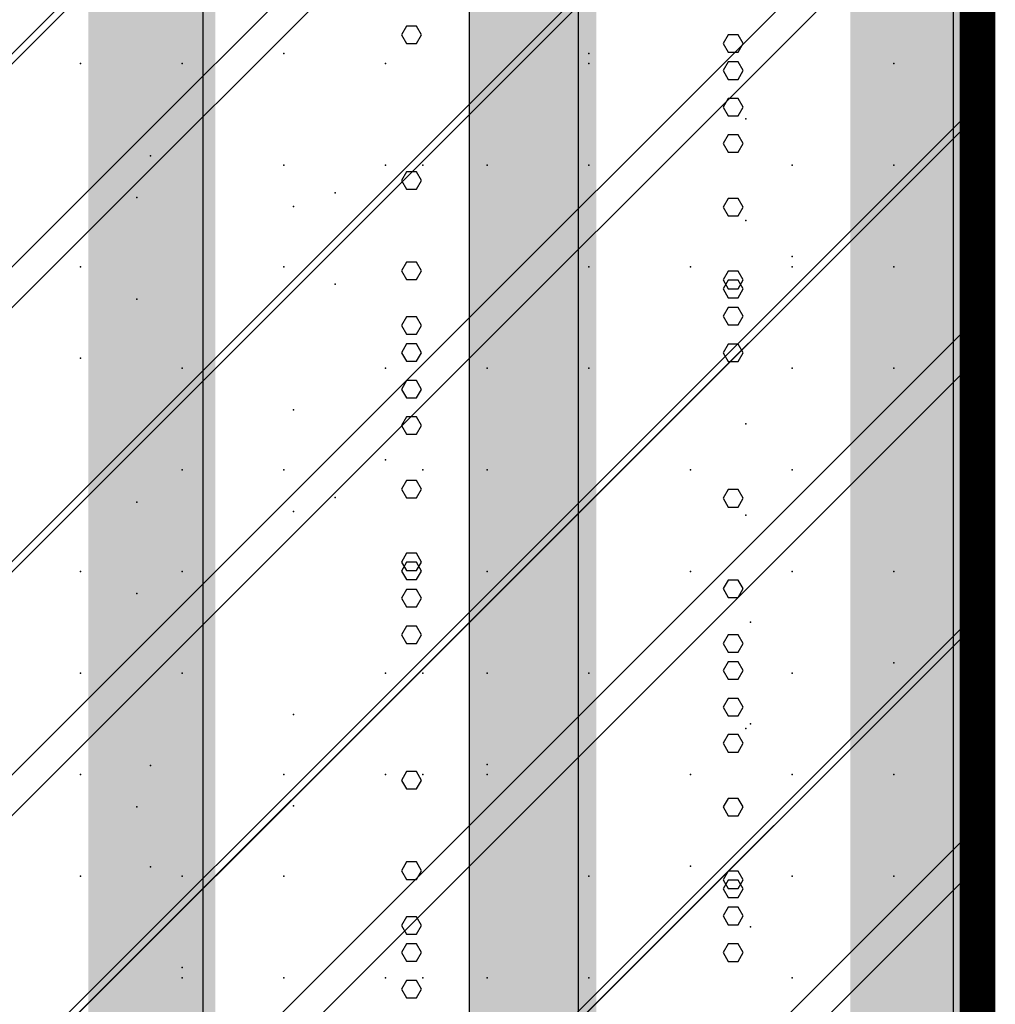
# Model space of a CAD drawing. Extents: x -2 to 113, y -136 to 16.
# Tile 85 of 256: x 51.42 to 54.25, y -85.57 to -82.72. Entities that reach past the tile are written whole.
import ezdxf

# ---------------------------------------------------------------- set-up
doc = ezdxf.new("R2010")
doc.units = 0
doc.header["$MEASUREMENT"] = 0
doc.linetypes.add('SOLID', pattern=[0])
doc.layers.get('0').update_dxf_attribs({"linetype": 'SOLID'})
for name, color, linetype in [('1', 7, 'SOLID'), ('10', 7, 'SOLID'), ('11', 7, 'SOLID'), ('12', 7, 'SOLID'), ('13', 7, 'SOLID'), ('14', 7, 'SOLID'), ('15', 7, 'SOLID'), ('16', 7, 'SOLID'), ('17', 7, 'SOLID'), ('18', 7, 'SOLID'), ('19', 7, 'SOLID'), ('2', 7, 'SOLID'), ('20', 7, 'SOLID'), ('21', 7, 'SOLID'), ('22', 7, 'SOLID'), ('23', 7, 'SOLID'), ('24', 7, 'SOLID'), ('25', 7, 'SOLID'), ('26', 7, 'SOLID'), ('27', 7, 'SOLID'), ('28', 7, 'SOLID'), ('29', 7, 'SOLID'), ('3', 7, 'SOLID'), ('30', 7, 'SOLID'), ('31', 7, 'SOLID'), ('32', 7, 'SOLID'), ('33', 7, 'SOLID'), ('34', 7, 'SOLID'), ('35', 7, 'SOLID'), ('36', 7, 'SOLID'), ('37', 7, 'SOLID'), ('38', 7, 'SOLID'), ('39', 7, 'SOLID'), ('4', 7, 'SOLID'), ('40', 7, 'SOLID'), ('41', 7, 'SOLID'), ('42', 7, 'SOLID'), ('43', 7, 'SOLID'), ('44', 7, 'SOLID'), ('45', 7, 'SOLID'), ('46', 7, 'SOLID'), ('47', 7, 'SOLID'), ('48', 7, 'SOLID'), ('49', 7, 'SOLID'), ('5', 7, 'SOLID'), ('50', 7, 'SOLID'), ('51', 7, 'SOLID'), ('52', 7, 'SOLID'), ('53', 7, 'SOLID'), ('54', 7, 'SOLID'), ('55', 7, 'SOLID'), ('56', 7, 'SOLID'), ('57', 7, 'SOLID'), ('58', 7, 'SOLID'), ('59', 7, 'SOLID'), ('6', 7, 'SOLID'), ('60', 7, 'SOLID'), ('61', 7, 'SOLID'), ('62', 7, 'SOLID'), ('63', 7, 'SOLID'), ('64', 7, 'SOLID'), ('65', 7, 'SOLID'), ('66', 7, 'SOLID'), ('67', 7, 'SOLID'), ('68', 7, 'SOLID'), ('7', 7, 'SOLID'), ('8', 7, 'SOLID'), ('9', 7, 'SOLID')]:
    doc.layers.add(name, color=color, linetype=linetype)

msp = doc.modelspace()

# ---------------------------------------------------------------- linework, layer by layer
at = {"color": 7, "linetype": 'SOLID', "const_width": 0.1029}
msp.add_lwpolyline([(54.1942, -13.1385), (54.1942, -125.6385)], dxfattribs=at)
at = {"layer": '1', "color": 7, "linetype": 'SOLID', "const_width": 0.1029}
msp.add_lwpolyline([(54.1942, -13.1385), (54.1942, -125.6385)], dxfattribs=at)
at = {"layer": '10', "color": 7, "linetype": 'SOLID', "const_width": 0.1029}
msp.add_lwpolyline([(54.1942, -13.1385), (54.1942, -125.6385)], dxfattribs=at)
at = {"layer": '10', "color": 7, "linetype": 'SOLID'}
for points in [[(49.7825, -84.462), (54.1942, -80.0503)], [(50.0766, -85.6385), (54.1942, -81.5209)], [(51.5472, -85.6385), (54.1942, -82.9915)], [(53.0178, -85.6385), (54.1942, -84.462)]]:
    msp.add_lwpolyline(points, dxfattribs=at)
at = {"layer": '10', "color": 7}
for p in [(53.6575, -83.1385), (52.3354, -83.2187), (51.5987, -83.4326), (52.481, -83.7267), (53.5236, -83.8872), (51.761, -84.1144), (53.9516, -84.315), (52.7751, -84.6091), (52.2151, -84.7294), (53.3634, -84.9032), (51.8928, -85.1973), (52.5891, -85.4915), (53.6575, -85.4915)]:
    msp.add_point(p, dxfattribs=at)
at = {"layer": '11', "color": 7, "linetype": 'SOLID', "const_width": 0.1029}
msp.add_lwpolyline([(54.1942, -13.1385), (54.1942, -125.6385)], dxfattribs=at)
at = {"layer": '12', "color": 7, "linetype": 'SOLID', "const_width": 0.1029}
msp.add_lwpolyline([(54.1942, -13.1385), (54.1942, -125.6385)], dxfattribs=at)
at = {"layer": '12', "color": 7, "linetype": 'SOLID'}
for points in [[(51.9536, -125.6385), (51.9536, -74.1385)], [(53.0392, -125.6385), (53.0392, -74.1385)], [(54.1248, -125.6385), (54.1248, -74.1385)], [(53.5163, -83.0755), (53.5018, -83.0506), (53.4728, -83.0506), (53.4584, -83.0755), (53.4728, -83.101), (53.5018, -83.101), (53.5163, -83.0755)], [(52.5853, -83.8924), (52.5708, -83.867), (52.5419, -83.867), (52.5274, -83.8924), (52.5419, -83.9173), (52.5708, -83.9173), (52.5853, -83.8924)], [(53.5163, -84.8124), (53.5018, -84.7875), (53.4728, -84.7875), (53.4584, -84.8124), (53.4728, -84.8379), (53.5018, -84.8379), (53.5163, -84.8124)]]:
    msp.add_lwpolyline(points, dxfattribs=at)
at = {"layer": '13', "color": 7, "linetype": 'SOLID', "const_width": 0.1029}
msp.add_lwpolyline([(54.1942, -13.1385), (54.1942, -125.6385)], dxfattribs=at)
at = {"layer": '14', "color": 7, "linetype": 'SOLID', "const_width": 0.1029}
msp.add_lwpolyline([(54.1942, -13.1385), (54.1942, -125.6385)], dxfattribs=at)
at = {"layer": '14', "color": 7, "linetype": 'SOLID'}
for points in [[(51.9536, -125.6385), (51.9536, -74.1385)], [(53.0392, -125.6385), (53.0392, -74.1385)], [(54.1248, -125.6385), (54.1248, -74.1385)], [(53.5163, -83.0755), (53.5018, -83.0506), (53.4728, -83.0506), (53.4584, -83.0755), (53.4728, -83.101), (53.5018, -83.101), (53.5163, -83.0755)], [(52.5853, -83.8924), (52.5708, -83.867), (52.5419, -83.867), (52.5274, -83.8924), (52.5419, -83.9173), (52.5708, -83.9173), (52.5853, -83.8924)], [(53.5163, -84.8124), (53.5018, -84.7875), (53.4728, -84.7875), (53.4584, -84.8124), (53.4728, -84.8379), (53.5018, -84.8379), (53.5163, -84.8124)]]:
    msp.add_lwpolyline(points, dxfattribs=at)
at = {"layer": '15', "color": 7, "linetype": 'SOLID', "const_width": 0.1029}
msp.add_lwpolyline([(54.1942, -13.1385), (54.1942, -125.6385)], dxfattribs=at)
at = {"layer": '16', "color": 7, "linetype": 'SOLID', "const_width": 0.1029}
msp.add_lwpolyline([(54.1942, -13.1385), (54.1942, -125.6385)], dxfattribs=at)
at = {"layer": '16', "color": 7, "linetype": 'SOLID'}
for points in [[(51.9536, -125.6385), (51.9536, -68.6385)], [(53.0392, -125.6385), (53.0392, -68.6385)], [(54.1248, -125.6385), (54.1248, -68.6385)], [(53.5163, -82.7863), (53.5018, -82.7614), (53.4728, -82.7614), (53.4584, -82.7863), (53.4728, -82.8117), (53.5018, -82.8117), (53.5163, -82.7863)], [(52.5853, -83.6032), (52.5708, -83.5777), (52.5419, -83.5777), (52.5274, -83.6032), (52.5419, -83.6281), (52.5708, -83.6281), (52.5853, -83.6032)], [(53.5163, -84.5232), (53.5018, -84.4983), (53.4728, -84.4983), (53.4584, -84.5232), (53.4728, -84.5487), (53.5018, -84.5487), (53.5163, -84.5232)], [(52.5853, -85.3401), (52.5708, -85.3146), (52.5419, -85.3146), (52.5274, -85.3401), (52.5419, -85.365), (52.5708, -85.365), (52.5853, -85.3401)]]:
    msp.add_lwpolyline(points, dxfattribs=at)
at = {"layer": '17', "color": 7, "linetype": 'SOLID', "const_width": 0.1029}
msp.add_lwpolyline([(54.1942, -13.1385), (54.1942, -125.6385)], dxfattribs=at)
at = {"layer": '18', "color": 7, "linetype": 'SOLID', "const_width": 0.1029}
msp.add_lwpolyline([(54.1942, -13.1385), (54.1942, -125.6385)], dxfattribs=at)
at = {"layer": '18', "color": 7, "linetype": 'SOLID'}
for points in [[(51.9536, -125.6385), (51.9536, -55.6385)], [(53.0392, -125.6385), (53.0392, -55.6385)], [(54.1248, -125.6385), (54.1248, -55.6385)], [(52.5853, -82.7616), (52.5708, -82.7361), (52.5419, -82.7361), (52.5274, -82.7616), (52.5419, -82.7865), (52.5708, -82.7865), (52.5853, -82.7616)], [(53.5163, -83.6816), (53.5018, -83.6567), (53.4728, -83.6567), (53.4584, -83.6816), (53.4728, -83.7071), (53.5018, -83.7071), (53.5163, -83.6816)], [(52.5853, -84.4985), (52.5708, -84.473), (52.5419, -84.473), (52.5274, -84.4985), (52.5419, -84.5234), (52.5708, -84.5234), (52.5853, -84.4985)], [(53.5163, -85.4185), (53.5018, -85.3936), (53.4728, -85.3936), (53.4584, -85.4185), (53.4728, -85.444), (53.5018, -85.444), (53.5163, -85.4185)]]:
    msp.add_lwpolyline(points, dxfattribs=at)
at = {"layer": '19', "color": 7, "linetype": 'SOLID', "const_width": 0.1029}
msp.add_lwpolyline([(54.1942, -13.1385), (54.1942, -125.6385)], dxfattribs=at)
at = {"layer": '2', "color": 7, "linetype": 'SOLID', "const_width": 0.1029}
msp.add_lwpolyline([(54.1942, -13.1385), (54.1942, -125.6385)], dxfattribs=at)
at = {"layer": '2', "color": 7, "linetype": 'SOLID'}
for points in [[(51.9536, -125.6385), (51.9536, -64.1385)], [(53.0392, -125.6385), (53.0392, -64.1385)], [(54.1248, -125.6385), (54.1248, -64.1385)], [(53.5163, -83.497), (53.5018, -83.4721), (53.4728, -83.4721), (53.4584, -83.497), (53.4728, -83.5225), (53.5018, -83.5225), (53.5163, -83.497)], [(52.5853, -84.3139), (52.5708, -84.2885), (52.5419, -84.2885), (52.5274, -84.3139), (52.5419, -84.3388), (52.5708, -84.3388), (52.5853, -84.3139)], [(53.5163, -85.2339), (53.5018, -85.209), (53.4728, -85.209), (53.4584, -85.2339), (53.4728, -85.2594), (53.5018, -85.2594), (53.5163, -85.2339)]]:
    msp.add_lwpolyline(points, dxfattribs=at)
at = {"layer": '20', "color": 7, "linetype": 'SOLID', "const_width": 0.1029}
msp.add_lwpolyline([(54.1942, -13.1385), (54.1942, -125.6385)], dxfattribs=at)
at = {"layer": '20', "color": 7, "linetype": 'SOLID'}
msp.add_lwpolyline([(52.7237, -89.1385), (52.7237, -64.1385)], dxfattribs=at)
at = {"layer": '20', "color": 7}
for p in [(52.1869, -82.815), (53.0692, -82.815), (53.6575, -83.4032), (52.3354, -83.4834), (51.5987, -83.6973), (52.481, -83.9915), (53.5236, -84.1519), (51.761, -84.3792), (53.9516, -84.5797), (52.7751, -84.8738), (52.2151, -84.9941), (53.3634, -85.1679), (51.8928, -85.462)]:
    msp.add_point(p, dxfattribs=at)
at = {"layer": '21', "color": 7, "linetype": 'SOLID', "const_width": 0.1029}
msp.add_lwpolyline([(54.1942, -13.1385), (54.1942, -125.6385)], dxfattribs=at)
at = {"layer": '22', "color": 7, "linetype": 'SOLID', "const_width": 0.1029}
msp.add_lwpolyline([(54.1942, -13.1385), (54.1942, -125.6385)], dxfattribs=at)
at = {"layer": '22', "color": 7, "linetype": 'SOLID'}
for points in [[(51.9536, -125.6385), (51.9536, -45.6385)], [(53.0392, -125.6385), (53.0392, -45.6385)], [(54.1248, -125.6385), (54.1248, -45.6385)], [(52.5853, -83.1831), (52.5708, -83.1576), (52.5419, -83.1576), (52.5274, -83.1831), (52.5419, -83.208), (52.5708, -83.208), (52.5853, -83.1831)], [(53.5163, -84.1031), (53.5018, -84.0782), (53.4728, -84.0782), (53.4584, -84.1031), (53.4728, -84.1286), (53.5018, -84.1286), (53.5163, -84.1031)], [(52.5853, -84.92), (52.5708, -84.8945), (52.5419, -84.8945), (52.5274, -84.92), (52.5419, -84.9449), (52.5708, -84.9449), (52.5853, -84.92)]]:
    msp.add_lwpolyline(points, dxfattribs=at)
at = {"layer": '23', "color": 7, "linetype": 'SOLID', "const_width": 0.1029}
msp.add_lwpolyline([(54.1942, -13.1385), (54.1942, -125.6385)], dxfattribs=at)
at = {"layer": '24', "color": 7, "linetype": 'SOLID', "const_width": 0.1029}
msp.add_lwpolyline([(54.1942, -13.1385), (54.1942, -125.6385)], dxfattribs=at)
at = {"layer": '24', "color": 7, "linetype": 'SOLID'}
for points in [[(51.9536, -125.6385), (51.9536, -60.6385)], [(53.0392, -125.6385), (53.0392, -60.6385)], [(54.1248, -125.6385), (54.1248, -60.6385)], [(53.5163, -83.4708), (53.5018, -83.4459), (53.4728, -83.4459), (53.4584, -83.4708), (53.4728, -83.4963), (53.5018, -83.4963), (53.5163, -83.4708)], [(52.5853, -84.2878), (52.5708, -84.2623), (52.5419, -84.2623), (52.5274, -84.2878), (52.5419, -84.3127), (52.5708, -84.3127), (52.5853, -84.2878)], [(53.5163, -85.2078), (53.5018, -85.1829), (53.4728, -85.1829), (53.4584, -85.2078), (53.4728, -85.2332), (53.5018, -85.2332), (53.5163, -85.2078)]]:
    msp.add_lwpolyline(points, dxfattribs=at)
at = {"layer": '25', "color": 7, "linetype": 'SOLID', "const_width": 0.1029}
msp.add_lwpolyline([(54.1942, -13.1385), (54.1942, -125.6385)], dxfattribs=at)
at = {"layer": '26', "color": 7, "linetype": 'SOLID', "const_width": 0.1029}
msp.add_lwpolyline([(54.1942, -13.1385), (54.1942, -125.6385)], dxfattribs=at)
at = {"layer": '26', "color": 7, "linetype": 'SOLID'}
for points in [[(51.9536, -86.6385), (51.9536, -65.6385)], [(53.0392, -86.6385), (53.0392, -65.6385)], [(54.1248, -86.6385), (54.1248, -65.6385)], [(53.5163, -83.2601), (53.5018, -83.2352), (53.4728, -83.2352), (53.4584, -83.2601), (53.4728, -83.2856), (53.5018, -83.2856), (53.5163, -83.2601)], [(52.5853, -84.077), (52.5708, -84.0515), (52.5419, -84.0515), (52.5274, -84.077), (52.5419, -84.1019), (52.5708, -84.1019), (52.5853, -84.077)], [(53.5163, -84.997), (53.5018, -84.9721), (53.4728, -84.9721), (53.4584, -84.997), (53.4728, -85.0225), (53.5018, -85.0225), (53.5163, -84.997)]]:
    msp.add_lwpolyline(points, dxfattribs=at)
at = {"layer": '27', "color": 7, "linetype": 'SOLID', "const_width": 0.1029}
msp.add_lwpolyline([(54.1942, -13.1385), (54.1942, -125.6385)], dxfattribs=at)
at = {"layer": '27', "color": 7, "linetype": 'SOLID'}
msp.add_lwpolyline([(52.7237, -125.6385), (52.7237, -55.6385)], dxfattribs=at)
at = {"layer": '27', "color": 7}
for p in [(51.8928, -82.8444), (52.5891, -83.1385), (53.6575, -83.1385), (51.5987, -83.4326), (53.0692, -83.7267), (52.1869, -84.0209), (53.6575, -84.315), (51.8928, -84.6091), (52.7751, -84.9032), (51.5987, -85.1973), (53.537, -85.3444), (52.481, -85.4915)]:
    msp.add_point(p, dxfattribs=at)
at = {"layer": '28', "color": 7, "linetype": 'SOLID', "const_width": 0.1029}
msp.add_lwpolyline([(54.1942, -13.1385), (54.1942, -125.6385)], dxfattribs=at)
at = {"layer": '29', "color": 7, "linetype": 'SOLID', "const_width": 0.1029}
msp.add_lwpolyline([(54.1942, -13.1385), (54.1942, -125.6385)], dxfattribs=at)
at = {"layer": '29', "color": 7, "linetype": 'SOLID'}
for points in [[(51.9536, -95.6385), (51.9536, -60.1385)], [(53.0392, -95.6385), (53.0392, -60.1385)], [(54.1248, -95.6385), (54.1248, -60.1385)], [(53.5163, -82.9708), (53.5018, -82.9459), (53.4728, -82.9459), (53.4584, -82.9708), (53.4728, -82.9963), (53.5018, -82.9963), (53.5163, -82.9708)], [(52.5853, -83.7878), (52.5708, -83.7623), (52.5419, -83.7623), (52.5274, -83.7878), (52.5419, -83.8127), (52.5708, -83.8127), (52.5853, -83.7878)], [(53.5163, -84.7078), (53.5018, -84.6829), (53.4728, -84.6829), (53.4584, -84.7078), (53.4728, -84.7332), (53.5018, -84.7332), (53.5163, -84.7078)], [(52.5853, -85.5247), (52.5708, -85.4992), (52.5419, -85.4992), (52.5274, -85.5247), (52.5419, -85.5496), (52.5708, -85.5496), (52.5853, -85.5247)]]:
    msp.add_lwpolyline(points, dxfattribs=at)
at = {"layer": '3', "color": 7, "linetype": 'SOLID', "const_width": 0.1029}
msp.add_lwpolyline([(54.1942, -13.1385), (54.1942, -125.6385)], dxfattribs=at)
at = {"layer": '30', "color": 7, "linetype": 'SOLID', "const_width": 0.1029}
msp.add_lwpolyline([(54.1942, -13.1385), (54.1942, -125.6385)], dxfattribs=at)
at = {"layer": '30', "color": 7, "linetype": 'SOLID'}
for points in [[(51.9536, -85.6385), (51.9536, -55.6385)], [(53.0392, -85.6385), (53.0392, -55.6385)], [(54.1248, -85.6385), (54.1248, -55.6385)], [(49.7825, -85.0503), (54.1942, -80.6385)], [(49.7825, -86.5209), (54.1942, -82.1091)], [(52.5853, -82.7616), (52.5708, -82.7361), (52.5419, -82.7361), (52.5274, -82.7616), (52.5419, -82.7865), (52.5708, -82.7865), (52.5853, -82.7616)], [(49.7825, -87.9915), (54.1942, -83.5797)], [(53.5163, -83.6816), (53.5018, -83.6567), (53.4728, -83.6567), (53.4584, -83.6816), (53.4728, -83.7071), (53.5018, -83.7071), (53.5163, -83.6816)], [(52.5853, -84.4985), (52.5708, -84.473), (52.5419, -84.473), (52.5274, -84.4985), (52.5419, -84.5234), (52.5708, -84.5234), (52.5853, -84.4985)], [(49.7825, -89.462), (54.1942, -85.0503)], [(53.5163, -85.4185), (53.5018, -85.3936), (53.4728, -85.3936), (53.4584, -85.4185), (53.4728, -85.444), (53.5018, -85.444), (53.5163, -85.4185)]]:
    msp.add_lwpolyline(points, dxfattribs=at)
at = {"layer": '30', "color": 7}
for p in [(51.8928, -82.8444), (52.5891, -83.1385), (53.6575, -83.1385), (51.5987, -83.4326), (53.0692, -83.7267), (52.1869, -84.0209), (53.6575, -84.315), (51.8928, -84.6091), (52.7751, -84.9032), (51.5987, -85.1973), (53.537, -85.3444), (52.481, -85.4915)]:
    msp.add_point(p, dxfattribs=at)
at = {"layer": '31', "color": 7, "linetype": 'SOLID', "const_width": 0.1029}
msp.add_lwpolyline([(54.1942, -13.1385), (54.1942, -125.6385)], dxfattribs=at)
at = {"layer": '31', "color": 7, "linetype": 'SOLID'}
for points in [[(49.7825, -84.462), (54.1942, -80.0503)], [(49.7825, -85.9326), (54.1942, -81.5209)], [(49.7825, -87.4032), (54.1942, -82.9915)], [(49.7825, -88.8738), (54.1942, -84.462)]]:
    msp.add_lwpolyline(points, dxfattribs=at)
at = {"layer": '31', "color": 7}
for p in [(51.5987, -82.8444), (53.0692, -83.1385), (52.1869, -83.4326), (53.6575, -83.7267), (51.8928, -84.0209), (52.7751, -84.315), (51.5987, -84.6091), (53.537, -84.7562), (52.481, -84.9032), (51.8011, -85.1706), (53.9516, -85.1973), (52.1869, -85.4915), (53.0692, -85.4915)]:
    msp.add_point(p, dxfattribs=at)
at = {"layer": '32', "color": 7, "linetype": 'SOLID', "const_width": 0.1029}
msp.add_lwpolyline([(54.1942, -13.1385), (54.1942, -125.6385)], dxfattribs=at)
at = {"layer": '32', "color": 7, "linetype": 'SOLID'}
for points in [[(49.7825, -84.462), (54.1942, -80.0503)], [(49.7825, -85.9326), (54.1942, -81.5209)], [(49.7825, -87.4032), (54.1942, -82.9915)], [(49.7825, -88.8738), (54.1942, -84.462)]]:
    msp.add_lwpolyline(points, dxfattribs=at)
at = {"layer": '32', "color": 7}
for p in [(51.5987, -82.8444), (53.0692, -83.1385), (52.1869, -83.4326), (53.6575, -83.7267), (51.8928, -84.0209), (52.7751, -84.315), (51.5987, -84.6091), (53.537, -84.7562), (52.481, -84.9032), (51.8011, -85.1706), (53.9516, -85.1973), (52.1869, -85.4915), (53.0692, -85.4915)]:
    msp.add_point(p, dxfattribs=at)
at = {"layer": '33', "color": 7, "linetype": 'SOLID', "const_width": 0.1029}
msp.add_lwpolyline([(54.1942, -13.1385), (54.1942, -125.6385)], dxfattribs=at)
at = {"layer": '33', "color": 7, "linetype": 'SOLID'}
for points in [[(49.7825, -84.462), (54.1942, -80.0503)], [(49.7825, -85.9326), (54.1942, -81.5209)], [(49.7825, -87.4032), (54.1942, -82.9915)], [(49.7825, -88.8738), (54.1942, -84.462)]]:
    msp.add_lwpolyline(points, dxfattribs=at)
at = {"layer": '33', "color": 7}
for p in [(51.5987, -82.8444), (53.0692, -83.1385), (52.1869, -83.4326), (53.6575, -83.7267), (51.8928, -84.0209), (52.7751, -84.315), (51.5987, -84.6091), (53.537, -84.7562), (52.481, -84.9032), (51.8011, -85.1706), (53.9516, -85.1973), (52.1869, -85.4915), (53.0692, -85.4915)]:
    msp.add_point(p, dxfattribs=at)
at = {"layer": '34', "color": 7, "linetype": 'SOLID', "const_width": 0.1029}
msp.add_lwpolyline([(54.1942, -13.1385), (54.1942, -125.6385)], dxfattribs=at)
at = {"layer": '34', "color": 7, "linetype": 'SOLID'}
for points in [[(49.7825, -84.462), (54.1942, -80.0503)], [(49.7825, -85.9326), (54.1942, -81.5209)], [(49.7825, -87.4032), (54.1942, -82.9915)], [(49.7825, -88.8738), (54.1942, -84.462)]]:
    msp.add_lwpolyline(points, dxfattribs=at)
at = {"layer": '34', "color": 7}
for p in [(51.5987, -82.8444), (53.0692, -83.1385), (52.1869, -83.4326), (53.6575, -83.7267), (51.8928, -84.0209), (52.7751, -84.315), (51.5987, -84.6091), (53.537, -84.7562), (52.481, -84.9032), (51.8011, -85.1706), (53.9516, -85.1973), (52.1869, -85.4915), (53.0692, -85.4915)]:
    msp.add_point(p, dxfattribs=at)
at = {"layer": '35', "color": 7, "linetype": 'SOLID', "const_width": 0.1029}
msp.add_lwpolyline([(54.1942, -13.1385), (54.1942, -125.6385)], dxfattribs=at)
at = {"layer": '35', "color": 7, "linetype": 'SOLID'}
for points in [[(49.7825, -84.462), (54.1942, -80.0503)], [(49.7825, -85.9326), (54.1942, -81.5209)], [(49.7825, -87.4032), (54.1942, -82.9915)], [(49.7825, -88.8738), (54.1942, -84.462)]]:
    msp.add_lwpolyline(points, dxfattribs=at)
at = {"layer": '35', "color": 7}
for p in [(51.5987, -82.8444), (53.0692, -83.1385), (52.1869, -83.4326), (53.6575, -83.7267), (51.8928, -84.0209), (52.7751, -84.315), (51.5987, -84.6091), (53.537, -84.7562), (52.481, -84.9032), (51.8011, -85.1706), (53.9516, -85.1973), (52.1869, -85.4915), (53.0692, -85.4915)]:
    msp.add_point(p, dxfattribs=at)
at = {"layer": '36', "color": 7, "linetype": 'SOLID', "const_width": 0.1029}
msp.add_lwpolyline([(54.1942, -13.1385), (54.1942, -125.6385)], dxfattribs=at)
at = {"layer": '36', "color": 7, "linetype": 'SOLID'}
for points in [[(49.7825, -84.462), (54.1942, -80.0503)], [(49.7825, -85.9326), (54.1942, -81.5209)], [(49.7825, -87.4032), (54.1942, -82.9915)], [(49.7825, -88.8738), (54.1942, -84.462)]]:
    msp.add_lwpolyline(points, dxfattribs=at)
at = {"layer": '36', "color": 7}
for p in [(51.5987, -82.8444), (53.0692, -83.1385), (52.1869, -83.4326), (53.6575, -83.7267), (51.8928, -84.0209), (52.7751, -84.315), (51.5987, -84.6091), (53.537, -84.7562), (52.481, -84.9032), (51.8011, -85.1706), (53.9516, -85.1973), (52.1869, -85.4915), (53.0692, -85.4915)]:
    msp.add_point(p, dxfattribs=at)
at = {"layer": '37', "color": 7, "linetype": 'SOLID', "const_width": 0.1029}
msp.add_lwpolyline([(54.1942, -13.1385), (54.1942, -125.6385)], dxfattribs=at)
at = {"layer": '37', "color": 7, "linetype": 'SOLID'}
for points in [[(49.7825, -84.462), (54.1942, -80.0503)], [(49.7825, -85.9326), (54.1942, -81.5209)], [(49.7825, -87.4032), (54.1942, -82.9915)], [(49.7825, -88.8738), (54.1942, -84.462)]]:
    msp.add_lwpolyline(points, dxfattribs=at)
at = {"layer": '37', "color": 7}
for p in [(51.5987, -82.8444), (53.0692, -83.1385), (52.1869, -83.4326), (53.6575, -83.7267), (51.8928, -84.0209), (52.7751, -84.315), (51.5987, -84.6091), (53.537, -84.7562), (52.481, -84.9032), (51.8011, -85.1706), (53.9516, -85.1973), (52.1869, -85.4915), (53.0692, -85.4915)]:
    msp.add_point(p, dxfattribs=at)
at = {"layer": '38', "color": 7, "linetype": 'SOLID', "const_width": 0.1029}
msp.add_lwpolyline([(54.1942, -13.1385), (54.1942, -125.6385)], dxfattribs=at)
at = {"layer": '39', "color": 7, "linetype": 'SOLID', "const_width": 0.1029}
msp.add_lwpolyline([(54.1942, -13.1385), (54.1942, -125.6385)], dxfattribs=at)
at = {"layer": '39', "color": 7, "linetype": 'SOLID'}
msp.add_lwpolyline([(52.7237, -125.6385), (52.7237, -50.6385)], dxfattribs=at)
at = {"layer": '39', "color": 7}
for p in [(53.9516, -82.8444), (52.7751, -83.1385), (52.2151, -83.2588), (53.3634, -83.4326), (51.8928, -83.7267), (52.5891, -84.0209), (53.6575, -84.0209), (51.5987, -84.315), (53.0692, -84.6091), (52.1869, -84.9032), (53.6575, -85.1973), (51.8928, -85.4915)]:
    msp.add_point(p, dxfattribs=at)
at = {"layer": '4', "color": 7, "linetype": 'SOLID', "const_width": 0.1029}
msp.add_lwpolyline([(54.1942, -13.1385), (54.1942, -125.6385)], dxfattribs=at)
at = {"layer": '4', "color": 7, "linetype": 'SOLID'}
for points in [[(51.9536, -125.6385), (51.9536, -79.1385)], [(53.0392, -125.6385), (53.0392, -79.1385)], [(54.1248, -125.6385), (54.1248, -79.1385)], [(53.5163, -82.8648), (53.5018, -82.8399), (53.4728, -82.8399), (53.4584, -82.8648), (53.4728, -82.8902), (53.5018, -82.8902), (53.5163, -82.8648)], [(52.5853, -83.6817), (52.5708, -83.6562), (52.5419, -83.6562), (52.5274, -83.6817), (52.5419, -83.7066), (52.5708, -83.7066), (52.5853, -83.6817)], [(53.5163, -84.6017), (53.5018, -84.5768), (53.4728, -84.5768), (53.4584, -84.6017), (53.4728, -84.6272), (53.5018, -84.6272), (53.5163, -84.6017)], [(52.5853, -85.4186), (52.5708, -85.3931), (52.5419, -85.3931), (52.5274, -85.4186), (52.5419, -85.4435), (52.5708, -85.4435), (52.5853, -85.4186)]]:
    msp.add_lwpolyline(points, dxfattribs=at)
at = {"layer": '40', "color": 7, "linetype": 'SOLID', "const_width": 0.1029}
msp.add_lwpolyline([(54.1942, -13.1385), (54.1942, -125.6385)], dxfattribs=at)
at = {"layer": '41', "color": 7, "linetype": 'SOLID', "const_width": 0.1029}
msp.add_lwpolyline([(54.1942, -13.1385), (54.1942, -125.6385)], dxfattribs=at)
at = {"layer": '41', "color": 7, "linetype": 'SOLID'}
msp.add_lwpolyline([(52.7237, -125.6385), (52.7237, -45.6385)], dxfattribs=at)
at = {"layer": '41', "color": 7}
for p in [(51.5987, -82.8444), (52.481, -83.1385), (53.5236, -83.2989), (51.761, -83.5262), (53.9516, -83.7267), (52.7751, -84.0209), (52.2151, -84.1412), (53.3634, -84.315), (51.8928, -84.6091), (52.5891, -84.9032), (53.6575, -84.9032), (51.5987, -85.1973), (53.0692, -85.4915)]:
    msp.add_point(p, dxfattribs=at)
at = {"layer": '42', "color": 7, "linetype": 'SOLID', "const_width": 0.1029}
msp.add_lwpolyline([(54.1942, -13.1385), (54.1942, -125.6385)], dxfattribs=at)
at = {"layer": '43', "color": 7, "linetype": 'SOLID', "const_width": 0.1029}
msp.add_lwpolyline([(54.1942, -13.1385), (54.1942, -125.6385)], dxfattribs=at)
at = {"layer": '43', "color": 7, "linetype": 'SOLID'}
for points in [[(51.9536, -125.6385), (51.9536, -60.6385)], [(53.0392, -125.6385), (53.0392, -60.6385)], [(54.1248, -125.6385), (54.1248, -60.6385)], [(53.5163, -83.4708), (53.5018, -83.4459), (53.4728, -83.4459), (53.4584, -83.4708), (53.4728, -83.4963), (53.5018, -83.4963), (53.5163, -83.4708)], [(52.5853, -84.2878), (52.5708, -84.2623), (52.5419, -84.2623), (52.5274, -84.2878), (52.5419, -84.3127), (52.5708, -84.3127), (52.5853, -84.2878)], [(53.5163, -85.2078), (53.5018, -85.1829), (53.4728, -85.1829), (53.4584, -85.2078), (53.4728, -85.2332), (53.5018, -85.2332), (53.5163, -85.2078)]]:
    msp.add_lwpolyline(points, dxfattribs=at)
at = {"layer": '44', "color": 7, "linetype": 'SOLID', "const_width": 0.1029}
msp.add_lwpolyline([(54.1942, -13.1385), (54.1942, -125.6385)], dxfattribs=at)
at = {"layer": '45', "color": 7, "linetype": 'SOLID', "const_width": 0.1029}
msp.add_lwpolyline([(54.1942, -13.1385), (54.1942, -125.6385)], dxfattribs=at)
at = {"layer": '46', "color": 7, "linetype": 'SOLID', "const_width": 0.1029}
msp.add_lwpolyline([(54.1942, -13.1385), (54.1942, -125.6385)], dxfattribs=at)
at = {"layer": '47', "color": 7, "linetype": 'SOLID', "const_width": 0.1029}
msp.add_lwpolyline([(54.1942, -13.1385), (54.1942, -125.6385)], dxfattribs=at)
at = {"layer": '48', "color": 7, "linetype": 'SOLID', "const_width": 0.1029}
msp.add_lwpolyline([(54.1942, -13.1385), (54.1942, -125.6385)], dxfattribs=at)
at = {"layer": '49', "color": 7, "linetype": 'SOLID', "const_width": 0.1029}
msp.add_lwpolyline([(54.1942, -13.1385), (54.1942, -125.6385)], dxfattribs=at)
at = {"layer": '5', "color": 7, "linetype": 'SOLID', "const_width": 0.1029}
msp.add_lwpolyline([(54.1942, -13.1385), (54.1942, -125.6385)], dxfattribs=at)
at = {"layer": '50', "color": 7, "linetype": 'SOLID', "const_width": 0.1029}
msp.add_lwpolyline([(54.1942, -13.1385), (54.1942, -125.6385)], dxfattribs=at)
at = {"layer": '50', "color": 7, "linetype": 'SOLID'}
for points in [[(52.7237, -125.6385), (52.7237, -74.1385)], [(49.7825, -84.4326), (54.1942, -80.0209)], [(49.7825, -85.1679), (54.1942, -80.7562)], [(49.7825, -85.9032), (54.1942, -81.4915)], [(49.7825, -86.6385), (54.1942, -82.2267)], [(49.7825, -87.3738), (54.1942, -82.962)], [(49.7825, -88.1091), (54.1942, -83.6973)], [(49.7825, -88.8444), (54.1942, -84.4326)], [(49.7825, -89.5797), (54.1942, -85.1679)]]:
    msp.add_lwpolyline(points, dxfattribs=at)
at = {"layer": '51', "color": 7, "linetype": 'SOLID', "const_width": 0.1029}
msp.add_lwpolyline([(54.1942, -13.1385), (54.1942, -125.6385)], dxfattribs=at)
at = {"layer": '52', "color": 7, "linetype": 'SOLID', "const_width": 0.1029}
msp.add_lwpolyline([(54.1942, -13.1385), (54.1942, -125.6385)], dxfattribs=at)
at = {"layer": '52', "color": 7, "linetype": 'SOLID'}
msp.add_lwpolyline([(52.7237, -125.6384), (52.7237, -110.6385), (52.7237, -80.6385)], dxfattribs=at)
at = {"layer": '52', "color": 7}
for p in [(52.481, -82.8444), (53.5236, -83.0048), (51.761, -83.2321), (53.9516, -83.4326), (52.7751, -83.7267), (52.2151, -83.8471), (53.3634, -84.0209), (51.8928, -84.315), (52.5891, -84.6091), (53.6575, -84.6091), (51.5987, -84.9032), (53.0692, -85.1973), (52.1869, -85.4915)]:
    msp.add_point(p, dxfattribs=at)
at = {"layer": '53', "color": 7, "linetype": 'SOLID', "const_width": 0.1029}
msp.add_lwpolyline([(54.1942, -13.1385), (54.1942, -125.6385)], dxfattribs=at)
at = {"layer": '54', "color": 7, "linetype": 'SOLID', "const_width": 0.1029}
msp.add_lwpolyline([(54.1942, -13.1385), (54.1942, -125.6385)], dxfattribs=at)
at = {"layer": '54', "color": 7, "linetype": 'SOLID'}
for points in [[(51.9536, -125.6385), (51.9536, -74.6385)], [(53.0392, -125.6385), (53.0392, -74.6385)], [(54.1248, -125.6385), (54.1248, -74.6385)], [(53.5163, -83.5755), (53.5018, -83.5506), (53.4728, -83.5506), (53.4584, -83.5755), (53.4728, -83.601), (53.5018, -83.601), (53.5163, -83.5755)], [(52.5853, -84.3924), (52.5708, -84.367), (52.5419, -84.367), (52.5274, -84.3924), (52.5419, -84.4173), (52.5708, -84.4173), (52.5853, -84.3924)], [(53.5163, -85.3124), (53.5018, -85.2875), (53.4728, -85.2875), (53.4584, -85.3124), (53.4728, -85.3379), (53.5018, -85.3379), (53.5163, -85.3124)]]:
    msp.add_lwpolyline(points, dxfattribs=at)
at = {"layer": '55', "color": 7, "linetype": 'SOLID', "const_width": 0.1029}
msp.add_lwpolyline([(54.1942, -13.1385), (54.1942, -125.6385)], dxfattribs=at)
at = {"layer": '56', "color": 7, "linetype": 'SOLID', "const_width": 0.1029}
msp.add_lwpolyline([(54.1942, -13.1385), (54.1942, -125.6385)], dxfattribs=at)
at = {"layer": '57', "color": 7, "linetype": 'SOLID', "const_width": 0.1029}
msp.add_lwpolyline([(54.1942, -13.1385), (54.1942, -125.6385)], dxfattribs=at)
at = {"layer": '57', "color": 7, "linetype": 'SOLID'}
for points in [[(51.9536, -125.6385), (51.9536, -80.6385)], [(53.0392, -125.6385), (53.0392, -80.6385)], [(54.1248, -125.6385), (54.1248, -80.6385)], [(52.5853, -83.4448), (52.5708, -83.4193), (52.5419, -83.4193), (52.5274, -83.4448), (52.5419, -83.4697), (52.5708, -83.4697), (52.5853, -83.4448)], [(53.5163, -84.3648), (53.5018, -84.3399), (53.4728, -84.3399), (53.4584, -84.3648), (53.4728, -84.3902), (53.5018, -84.3902), (53.5163, -84.3648)], [(52.5853, -85.1817), (52.5708, -85.1562), (52.5419, -85.1562), (52.5274, -85.1817), (52.5419, -85.2066), (52.5708, -85.2066), (52.5853, -85.1817)]]:
    msp.add_lwpolyline(points, dxfattribs=at)
at = {"layer": '58', "color": 7, "linetype": 'SOLID', "const_width": 0.1029}
msp.add_lwpolyline([(54.1942, -13.1385), (54.1942, -125.6385)], dxfattribs=at)
at = {"layer": '59', "color": 7, "linetype": 'SOLID', "const_width": 0.1029}
msp.add_lwpolyline([(54.1942, -13.1385), (54.1942, -125.6385)], dxfattribs=at)
at = {"layer": '59', "color": 7, "linetype": 'SOLID'}
msp.add_lwpolyline([(52.7237, -85.6385), (52.7237, -70.6385)], dxfattribs=at)
at = {"layer": '59', "color": 7}
for p in [(52.481, -82.8444), (51.8011, -83.1118), (53.9516, -83.1385), (52.1869, -83.4326), (53.0692, -83.4326), (53.6575, -84.0209), (52.3354, -84.1011), (51.5987, -84.315), (52.481, -84.6091), (53.5236, -84.7695), (51.761, -84.9968), (53.9516, -85.1973), (52.7751, -85.4915)]:
    msp.add_point(p, dxfattribs=at)
at = {"layer": '6', "color": 7, "linetype": 'SOLID', "const_width": 0.1029}
msp.add_lwpolyline([(54.1942, -13.1385), (54.1942, -125.6385)], dxfattribs=at)
at = {"layer": '6', "color": 7, "linetype": 'SOLID'}
msp.add_lwpolyline([(52.7237, -90.6385), (52.7237, -80.6385)], dxfattribs=at)
at = {"layer": '6', "color": 7}
for p in [(52.481, -82.8444), (53.5236, -83.0048), (51.761, -83.2321), (53.9516, -83.4326), (52.7751, -83.7267), (52.2151, -83.8471), (53.3634, -84.0209), (51.8928, -84.315), (52.5891, -84.6091), (53.6575, -84.6091), (51.5987, -84.9032), (53.0692, -85.1973), (52.1869, -85.4915)]:
    msp.add_point(p, dxfattribs=at)
at = {"layer": '60', "color": 7, "linetype": 'SOLID', "const_width": 0.1029}
msp.add_lwpolyline([(54.1942, -13.1385), (54.1942, -125.6385)], dxfattribs=at)
at = {"layer": '61', "color": 7, "linetype": 'SOLID', "const_width": 0.1029}
msp.add_lwpolyline([(54.1942, -13.1385), (54.1942, -125.6385)], dxfattribs=at)
at = {"layer": '61', "color": 7, "linetype": 'SOLID'}
msp.add_lwpolyline([(52.7237, -85.6385), (52.7237, -60.6385)], dxfattribs=at)
at = {"layer": '61', "color": 7}
for p in [(53.0692, -82.8444), (52.1869, -83.1385), (53.6575, -83.4326), (51.8928, -83.7267), (52.7751, -84.0209), (51.5987, -84.315), (53.537, -84.462), (52.481, -84.6091), (51.8011, -84.8765), (53.9516, -84.9032), (52.1869, -85.1973), (53.0692, -85.1973)]:
    msp.add_point(p, dxfattribs=at)
at = {"layer": '62', "color": 7, "linetype": 'SOLID', "const_width": 0.1029}
msp.add_lwpolyline([(54.1942, -13.1385), (54.1942, -125.6385)], dxfattribs=at)
at = {"layer": '63', "color": 7, "linetype": 'SOLID', "const_width": 0.1029}
msp.add_lwpolyline([(54.1942, -13.1385), (54.1942, -125.6385)], dxfattribs=at)
at = {"layer": '63', "color": 7}
for points in [[(51.6207, -85.6385), (51.9884, -85.6385), (51.6207, -75.6385), (51.9884, -75.6385)], [(52.7237, -85.6385), (53.0913, -85.6385), (52.7237, -75.6385), (53.0913, -75.6385)], [(53.8266, -85.6385), (54.1942, -85.6385), (53.8266, -75.6385), (54.1942, -75.6385)]]:
    msp.add_solid(points, dxfattribs=at)
at = {"layer": '64', "color": 7, "linetype": 'SOLID', "const_width": 0.1029}
msp.add_lwpolyline([(54.1942, -13.1385), (54.1942, -125.6385)], dxfattribs=at)
at = {"layer": '65', "color": 7, "linetype": 'SOLID', "const_width": 0.1029}
msp.add_lwpolyline([(54.1942, -13.1385), (54.1942, -125.6385)], dxfattribs=at)
at = {"layer": '65', "color": 7, "linetype": 'SOLID'}
for points in [[(51.9536, -125.6385), (51.9536, -79.1385)], [(53.0392, -125.6385), (53.0392, -79.1385)], [(54.1248, -125.6385), (54.1248, -79.1385)], [(53.5163, -82.8648), (53.5018, -82.8399), (53.4728, -82.8399), (53.4584, -82.8648), (53.4728, -82.8902), (53.5018, -82.8902), (53.5163, -82.8648)], [(52.5853, -83.6817), (52.5708, -83.6562), (52.5419, -83.6562), (52.5274, -83.6817), (52.5419, -83.7066), (52.5708, -83.7066), (52.5853, -83.6817)], [(53.5163, -84.6017), (53.5018, -84.5768), (53.4728, -84.5768), (53.4584, -84.6017), (53.4728, -84.6272), (53.5018, -84.6272), (53.5163, -84.6017)], [(52.5853, -85.4186), (52.5708, -85.3931), (52.5419, -85.3931), (52.5274, -85.4186), (52.5419, -85.4435), (52.5708, -85.4435), (52.5853, -85.4186)]]:
    msp.add_lwpolyline(points, dxfattribs=at)
at = {"layer": '66', "color": 7, "linetype": 'SOLID', "const_width": 0.1029}
msp.add_lwpolyline([(54.1942, -13.1385), (54.1942, -125.6385)], dxfattribs=at)
at = {"layer": '67', "color": 7, "linetype": 'SOLID', "const_width": 0.1029}
msp.add_lwpolyline([(54.1942, -13.1385), (54.1942, -125.6385)], dxfattribs=at)
at = {"layer": '67', "color": 7, "linetype": 'SOLID'}
for points in [[(51.9536, -125.6385), (51.9536, -79.1385)], [(53.0392, -125.6385), (53.0392, -79.1385)], [(54.1248, -125.6385), (54.1248, -79.1385)], [(53.5163, -82.8648), (53.5018, -82.8399), (53.4728, -82.8399), (53.4584, -82.8648), (53.4728, -82.8902), (53.5018, -82.8902), (53.5163, -82.8648)], [(52.5853, -83.6817), (52.5708, -83.6562), (52.5419, -83.6562), (52.5274, -83.6817), (52.5419, -83.7066), (52.5708, -83.7066), (52.5853, -83.6817)], [(53.5163, -84.6017), (53.5018, -84.5768), (53.4728, -84.5768), (53.4584, -84.6017), (53.4728, -84.6272), (53.5018, -84.6272), (53.5163, -84.6017)], [(52.5853, -85.4186), (52.5708, -85.3931), (52.5419, -85.3931), (52.5274, -85.4186), (52.5419, -85.4435), (52.5708, -85.4435), (52.5853, -85.4186)]]:
    msp.add_lwpolyline(points, dxfattribs=at)
at = {"layer": '68', "color": 7, "linetype": 'SOLID', "const_width": 0.1029}
msp.add_lwpolyline([(54.1942, -13.1385), (54.1942, -125.6385)], dxfattribs=at)
at = {"layer": '7', "color": 7, "linetype": 'SOLID', "const_width": 0.1029}
msp.add_lwpolyline([(54.1942, -13.1385), (54.1942, -125.6385)], dxfattribs=at)
at = {"layer": '8', "color": 7, "linetype": 'SOLID', "const_width": 0.1029}
msp.add_lwpolyline([(54.1942, -13.1385), (54.1942, -125.6385)], dxfattribs=at)
at = {"layer": '8', "color": 7}
for p in [(52.481, -82.8444), (53.5236, -83.0048), (51.761, -83.2321), (53.9516, -83.4326), (52.7751, -83.7267), (52.2151, -83.8471), (53.3634, -84.0209), (51.8928, -84.315), (52.5891, -84.6091), (53.6575, -84.6091), (51.5987, -84.9032), (53.0692, -85.1973), (52.1869, -85.4915)]:
    msp.add_point(p, dxfattribs=at)
at = {"layer": '9', "color": 7, "linetype": 'SOLID', "const_width": 0.1029}
msp.add_lwpolyline([(54.1942, -13.1385), (54.1942, -125.6385)], dxfattribs=at)

doc.saveas('drawing.dxf')
